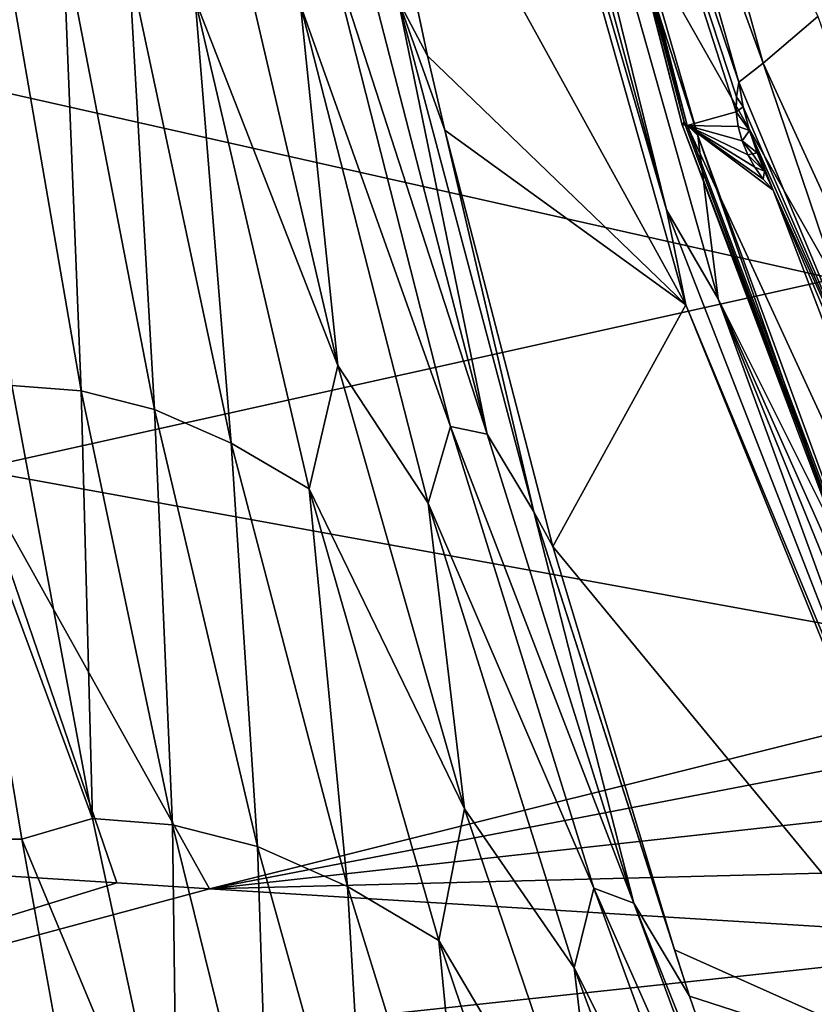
# Model space of a CAD drawing. Header units: metres. Extents: x -23 to 245, y -35 to 23.
# Tile 116 of 166: x 200.14 to 202.47, y -9.48 to -6.59. Entities that reach past the tile are written whole.
import ezdxf

# ---------------------------------------------------------------- set-up
doc = ezdxf.new("R2010")
doc.units = ezdxf.units.M
doc.layers.add('solid_509092_SW0002', color=7, linetype='CONTINUOUS')

msp = doc.modelspace()

# ---------------------------------------------------------------- linework, layer by layer
at = {"layer": 'solid_509092_SW0002'}
for points in [[(202.082916, -6.90309, 272.751007), (201.464325, -4.492791, 272.690247), (201.463165, -4.495369, 272.628235)], [(202.097244, -6.904845, 272.65155), (201.463165, -4.495369, 272.628235), (201.463577, -4.495594, 272.620117)], [(202.097244, -6.904845, 272.65155), (202.082916, -6.90309, 272.751007), (201.463165, -4.495369, 272.628235)], [(202.097244, -6.904845, 272.65155), (201.463577, -4.495594, 272.620117), (201.472488, -4.496437, 272.550446)], [(202.082916, -6.90309, 272.751007), (201.468948, -4.490386, 272.729248), (201.464325, -4.492791, 272.690247)], [(202.087997, -6.895325, 272.851898), (201.495392, -4.481657, 272.822357), (201.468948, -4.490386, 272.729248)], [(202.082916, -6.90309, 272.751007), (202.087997, -6.895325, 272.851898), (201.468948, -4.490386, 272.729248)], [(202.097244, -6.904845, 272.65155), (201.472488, -4.496437, 272.550446), (201.474854, -4.496398, 272.539215)], [(202.097244, -6.904845, 272.65155), (201.474854, -4.496398, 272.539215), (201.477448, -4.496317, 272.528168)], [(202.24118, -6.864216, 272.176147), (202.097244, -6.904845, 272.65155), (201.477448, -4.496317, 272.528168)], [(202.241653, -6.820269, 272.139069), (202.24118, -6.864216, 272.176147), (201.477448, -4.496317, 272.528168)], [(202.248734, -6.777184, 272.088776), (202.241653, -6.820269, 272.139069), (201.477448, -4.496317, 272.528168)], [(201.93103, -5.653558, 272.025543), (202.248734, -6.777184, 272.088776), (201.477448, -4.496317, 272.528168)], [(201.777481, -5.716494, 272.881317), (201.495392, -4.481657, 272.822357), (202.087997, -6.895325, 272.851898)], [(202.036865, -7.15246, 273.560425), (201.408203, -5.006721, 273.554779), (201.400772, -4.804543, 273.433807)], [(201.504852, -4.994551, 273.342224), (202.036865, -7.15246, 273.560425), (201.400772, -4.804543, 273.433807)], [(201.504852, -4.994551, 273.342224), (202.188232, -7.413139, 273.478241), (202.036865, -7.15246, 273.560425)], [(202.128281, -6.933777, 272.951202), (202.188232, -7.413139, 273.478241), (201.504852, -4.994551, 273.342224)], [(202.128281, -6.933777, 272.951202), (201.504852, -4.994551, 273.342224), (201.777481, -5.716494, 272.881317)], [(201.408203, -5.006721, 273.554779), (202.093262, -7.431279, 273.691132), (201.110229, -5.64819, 275.852539)], [(202.036865, -7.15246, 273.560425), (202.093262, -7.431279, 273.691132), (201.408203, -5.006721, 273.554779)], [(201.110229, -5.64819, 275.852539), (201.334473, -6.700476, 276.264709), (200.991745, -5.087526, 275.735474)], [(201.248291, -6.536327, 276.378387), (200.991745, -5.087526, 275.735474), (201.334473, -6.700476, 276.264709)], [(201.862137, -6.178475, 300.589539), (198.872742, -5.361264, 300.104004), (199.399628, -6.652114, 300.028534)], [(201.979996, -5.496159, 271.572876), (202.320084, -6.721617, 271.640564), (201.93103, -5.653558, 272.025543)], [(202.481247, -6.584472, 270.922974), (202.320084, -6.721617, 271.640564), (201.979996, -5.496159, 271.572876)], [(202.093262, -7.431279, 273.691132), (201.334473, -6.700476, 276.264709), (201.110229, -5.64819, 275.852539)], [(202.320084, -6.721617, 271.640564), (202.248734, -6.777184, 272.088776), (201.93103, -5.653558, 272.025543)], [(202.128281, -6.933777, 272.951202), (201.777481, -5.716494, 272.881317), (202.087997, -6.895325, 272.851898)], [(202.528732, -7.354871, 300.536713), (201.862137, -6.178475, 300.589539), (199.399628, -6.652114, 300.028534)], [(202.528732, -7.354871, 300.536713), (203.407837, -6.268963, 300.884338), (201.862137, -6.178475, 300.589539)], [(200.746414, -6.21644, 276.85498), (201.070755, -7.609534, 277.558563), (200.652588, -6.534546, 277.10791)], [(200.961258, -6.551292, 276.874481), (201.070755, -7.609534, 277.558563), (200.746414, -6.21644, 276.85498)], [(200.31691, -7.683947, 277.923737), (200.077484, -6.299707, 277.148926), (200.263885, -6.344761, 277.147736)], [(200.114044, -7.667913, 277.912598), (200.077484, -6.299707, 277.148926), (200.31691, -7.683947, 277.923737)], [(200.532501, -7.73842, 277.927826), (200.263885, -6.344761, 277.147736), (200.457565, -6.42597, 277.135925)], [(200.31691, -7.683947, 277.923737), (200.263885, -6.344761, 277.147736), (200.532501, -7.73842, 277.927826)], [(200.961258, -6.551292, 276.874481), (201.036072, -6.348427, 276.636505), (201.402145, -7.787995, 277.322937)], [(201.036072, -6.348427, 276.636505), (201.134399, -6.356465, 276.478333), (201.509323, -7.810761, 277.13974)], [(201.402145, -7.787995, 277.322937), (201.036072, -6.348427, 276.636505), (201.509323, -7.810761, 277.13974)], [(201.509323, -7.810761, 277.13974), (201.134399, -6.356465, 276.478333), (201.248291, -6.536327, 276.378387)], [(200.758301, -7.837435, 277.925598), (200.457565, -6.42597, 277.135925), (200.652588, -6.534546, 277.10791)], [(200.532501, -7.73842, 277.927826), (200.457565, -6.42597, 277.135925), (200.758301, -7.837435, 277.925598)], [(200.758301, -7.837435, 277.925598), (200.652588, -6.534546, 277.10791), (200.987335, -7.971129, 277.908997)], [(201.070755, -7.609534, 277.558563), (200.987335, -7.971129, 277.908997), (200.652588, -6.534546, 277.10791)], [(201.336502, -8.01351, 277.634064), (201.070755, -7.609534, 277.558563), (200.961258, -6.551292, 276.874481)], [(201.336502, -8.01351, 277.634064), (200.961258, -6.551292, 276.874481), (201.402145, -7.787995, 277.322937)], [(201.248291, -6.536327, 276.378387), (201.334473, -6.700476, 276.264709), (201.385681, -6.918479, 276.36203)], [(201.647095, -8.038634, 277.050171), (201.248291, -6.536327, 276.378387), (201.385681, -6.918479, 276.36203)], [(201.509323, -7.810761, 277.13974), (201.248291, -6.536327, 276.378387), (201.647095, -8.038634, 277.050171)], [(202.481247, -6.584472, 270.922974), (203.311325, -8.880233, 271.088226), (202.320084, -6.721617, 271.640564)], [(202.528732, -7.354871, 300.536713), (199.399628, -6.652114, 300.028534), (200.00621, -7.914559, 299.934479)], [(202.093262, -7.431279, 273.691132), (201.385681, -6.918479, 276.36203), (201.334473, -6.700476, 276.264709)], [(202.320084, -6.721617, 271.640564), (202.727798, -7.925434, 271.72171), (202.248734, -6.777184, 272.088776)], [(203.311325, -8.880233, 271.088226), (202.727798, -7.925434, 271.72171), (202.320084, -6.721617, 271.640564)], [(202.262131, -6.849413, 272.139313), (202.241653, -6.820269, 272.139069), (202.248734, -6.777184, 272.088776)], [(202.727798, -7.925434, 271.72171), (202.262131, -6.849413, 272.139313), (202.248734, -6.777184, 272.088776)], [(202.262131, -6.849413, 272.139313), (202.24118, -6.864216, 272.176147), (202.241653, -6.820269, 272.139069)], [(202.262131, -6.849413, 272.139313), (202.280441, -6.919049, 272.162292), (202.24118, -6.864216, 272.176147)], [(202.727798, -7.925434, 271.72171), (202.280441, -6.919049, 272.162292), (202.262131, -6.849413, 272.139313)], [(202.24118, -6.864216, 272.176147), (202.24707, -6.907974, 272.198486), (202.097244, -6.904845, 272.65155)], [(202.280441, -6.919049, 272.162292), (202.24707, -6.907974, 272.198486), (202.24118, -6.864216, 272.176147)], [(202.082916, -6.90309, 272.751007), (202.959518, -9.22636, 272.924927), (202.087997, -6.895325, 272.851898)], [(202.973999, -9.228854, 272.826111), (202.959518, -9.22636, 272.924927), (202.082916, -6.90309, 272.751007)], [(202.097244, -6.904845, 272.65155), (202.973999, -9.228854, 272.826111), (202.082916, -6.90309, 272.751007)], [(202.128281, -6.933777, 272.951202), (202.087997, -6.895325, 272.851898), (202.963623, -9.215913, 273.025604)], [(202.959518, -9.22636, 272.924927), (202.963623, -9.215913, 273.025604), (202.087997, -6.895325, 272.851898)], [(203.146667, -9.180057, 272.267517), (202.973999, -9.228854, 272.826111), (202.097244, -6.904845, 272.65155)], [(202.349808, -7.09437, 272.108917), (203.146667, -9.180057, 272.267517), (202.097244, -6.904845, 272.65155)], [(202.320816, -7.062167, 272.149567), (202.349808, -7.09437, 272.108917), (202.097244, -6.904845, 272.65155)], [(202.295959, -7.027463, 272.179901), (202.320816, -7.062167, 272.149567), (202.097244, -6.904845, 272.65155)], [(202.275665, -6.991131, 272.198639), (202.295959, -7.027463, 272.179901), (202.097244, -6.904845, 272.65155)], [(202.258545, -6.950076, 272.205902), (202.275665, -6.991131, 272.198639), (202.097244, -6.904845, 272.65155)], [(202.24707, -6.907974, 272.198486), (202.258545, -6.950076, 272.205902), (202.097244, -6.904845, 272.65155)], [(201.703079, -8.140519, 276.991455), (201.647095, -8.038634, 277.050171), (201.385681, -6.918479, 276.36203)], [(202.093262, -7.431279, 273.691132), (201.703079, -8.140519, 276.991455), (201.385681, -6.918479, 276.36203)], [(202.546341, -8.129264, 273.033203), (202.188232, -7.413139, 273.478241), (202.128281, -6.933777, 272.951202)], [(202.546341, -8.129264, 273.033203), (202.128281, -6.933777, 272.951202), (202.963623, -9.215913, 273.025604)], [(202.280441, -6.919049, 272.162292), (202.258545, -6.950076, 272.205902), (202.24707, -6.907974, 272.198486)], [(202.280441, -6.919049, 272.162292), (202.302383, -6.98442, 272.161133), (202.258545, -6.950076, 272.205902)], [(202.280441, -6.919049, 272.162292), (202.349808, -7.09437, 272.108917), (202.302383, -6.98442, 272.161133)], [(202.727798, -7.925434, 271.72171), (202.349808, -7.09437, 272.108917), (202.280441, -6.919049, 272.162292)], [(202.289108, -6.988023, 272.179749), (202.275665, -6.991131, 272.198639), (202.258545, -6.950076, 272.205902)], [(202.289108, -6.988023, 272.179749), (202.258545, -6.950076, 272.205902), (202.302383, -6.98442, 272.161133)], [(202.289108, -6.988023, 272.179749), (202.324081, -7.038576, 272.143341), (202.275665, -6.991131, 272.198639)], [(202.324081, -7.038576, 272.143341), (202.295959, -7.027463, 272.179901), (202.275665, -6.991131, 272.198639)], [(202.289108, -6.988023, 272.179749), (202.302383, -6.98442, 272.161133), (202.324081, -7.038576, 272.143341)], [(202.302383, -6.98442, 272.161133), (202.349808, -7.09437, 272.108917), (202.324081, -7.038576, 272.143341)], [(202.324081, -7.038576, 272.143341), (202.320816, -7.062167, 272.149567), (202.295959, -7.027463, 272.179901)], [(202.324081, -7.038576, 272.143341), (202.349808, -7.09437, 272.108917), (202.320816, -7.062167, 272.149567)], [(203.201828, -9.103734, 271.816071), (203.146667, -9.180057, 272.267517), (202.349808, -7.09437, 272.108917)], [(202.727798, -7.925434, 271.72171), (203.201828, -9.103734, 271.816071), (202.349808, -7.09437, 272.108917)], [(202.918335, -9.416444, 273.735901), (202.093262, -7.431279, 273.691132), (202.036865, -7.15246, 273.560425)], [(202.188232, -7.413139, 273.478241), (202.918335, -9.416444, 273.735901), (202.036865, -7.15246, 273.560425)], [(202.528732, -7.354871, 300.536713), (200.00621, -7.914559, 299.934479), (203.261536, -8.505132, 300.469116)], [(202.188232, -7.413139, 273.478241), (203.132904, -9.738556, 273.66629), (202.918335, -9.416444, 273.735901)], [(203.029953, -9.298778, 273.128571), (203.132904, -9.738556, 273.66629), (202.188232, -7.413139, 273.478241)], [(203.029953, -9.298778, 273.128571), (202.188232, -7.413139, 273.478241), (202.546341, -8.129264, 273.033203)], [(202.093262, -7.431279, 273.691132), (203.040268, -9.762384, 273.879639), (201.703079, -8.140519, 276.991455)], [(202.918335, -9.416444, 273.735901), (203.040268, -9.762384, 273.879639), (202.093262, -7.431279, 273.691132)], [(201.070755, -7.609534, 277.558563), (201.442963, -8.910126, 278.397827), (200.987335, -7.971129, 277.908997)], [(201.336502, -8.01351, 277.634064), (201.442963, -8.910126, 278.397827), (201.070755, -7.609534, 277.558563)], [(199.95607, -7.873572, 278.018158), (200.114044, -7.667913, 277.912598), (200.350861, -8.938383, 278.832458)], [(200.350861, -8.938383, 278.832458), (200.114044, -7.667913, 277.912598), (200.31691, -7.683947, 277.923737)], [(200.585495, -8.957072, 278.844971), (200.31691, -7.683947, 277.923737), (200.532501, -7.73842, 277.927826)], [(200.350861, -8.938383, 278.832458), (200.31691, -7.683947, 277.923737), (200.585495, -8.957072, 278.844971)], [(200.835678, -9.02125, 278.854553), (200.532501, -7.73842, 277.927826), (200.758301, -7.837435, 277.925598)], [(200.585495, -8.957072, 278.844971), (200.532501, -7.73842, 277.927826), (200.835678, -9.02125, 278.854553)], [(201.336502, -8.01351, 277.634064), (201.402145, -7.787995, 277.322937), (201.82309, -9.143005, 278.143219)], [(201.402145, -7.787995, 277.322937), (201.509323, -7.810761, 277.13974), (201.940903, -9.187138, 277.931915)], [(201.82309, -9.143005, 278.143219), (201.402145, -7.787995, 277.322937), (201.940903, -9.187138, 277.931915)], [(201.940903, -9.187138, 277.931915), (201.509323, -7.810761, 277.13974), (201.647095, -8.038634, 277.050171)], [(201.099091, -9.138141, 278.862915), (200.758301, -7.837435, 277.925598), (200.987335, -7.971129, 277.908997)], [(200.835678, -9.02125, 278.854553), (200.758301, -7.837435, 277.925598), (201.099091, -9.138141, 278.862915)], [(152.096558, -9.156903, 268.322388), (199.95607, -7.873572, 278.018158), (200.142838, -8.999601, 278.850647)], [(200.142838, -8.999601, 278.850647), (199.95607, -7.873572, 278.018158), (200.350861, -8.938383, 278.832458)], [(200.00621, -7.914559, 299.934479), (197.629303, -8.953897, 299.256073), (200.422119, -9.127951, 299.776825)], [(200.00621, -7.914559, 299.934479), (200.422119, -9.127951, 299.776825), (200.694611, -9.144907, 299.827515)], [(200.00621, -7.914559, 299.934479), (200.694611, -9.144907, 299.827515), (203.261536, -8.505132, 300.469116)], [(201.099091, -9.138141, 278.862915), (200.987335, -7.971129, 277.908997), (201.367569, -9.29735, 278.859009)], [(201.442963, -8.910126, 278.397827), (201.367569, -9.29735, 278.859009), (200.987335, -7.971129, 277.908997)], [(201.765549, -9.377353, 278.537384), (201.442963, -8.910126, 278.397827), (201.336502, -8.01351, 277.634064)], [(201.765549, -9.377353, 278.537384), (201.336502, -8.01351, 277.634064), (201.82309, -9.143005, 278.143219)], [(202.059784, -9.324032, 277.75354), (202.104111, -9.46054, 277.852051), (201.647095, -8.038634, 277.050171)], [(201.940903, -9.187138, 277.931915), (201.647095, -8.038634, 277.050171), (202.104111, -9.46054, 277.852051)], [(201.703079, -8.140519, 276.991455), (202.059784, -9.324032, 277.75354), (201.647095, -8.038634, 277.050171)], [(203.040268, -9.762384, 273.879639), (202.059784, -9.324032, 277.75354), (201.703079, -8.140519, 276.991455)], [(203.261536, -8.505132, 300.469116), (200.694611, -9.144907, 299.827515), (203.250473, -8.654126, 300.43689)], [(203.250473, -8.654126, 300.43689), (200.694611, -9.144907, 299.827515), (203.234528, -8.865385, 300.390228)], [(203.234528, -8.865385, 300.390228), (200.694611, -9.144907, 299.827515), (203.217957, -9.080709, 300.341461)], [(201.442963, -8.910126, 278.397827), (201.852112, -10.116944, 279.355469), (201.367569, -9.29735, 278.859009)], [(201.765549, -9.377353, 278.537384), (201.852112, -10.116944, 279.355469), (201.442963, -8.910126, 278.397827)], [(198.072861, -9.851081, 299.145416), (200.422119, -9.127951, 299.776825), (197.629303, -8.953897, 299.256073)], [(200.142838, -8.999601, 278.850647), (200.350861, -8.938383, 278.832458), (200.600479, -10.095306, 279.877472)], [(200.600479, -10.095306, 279.877472), (200.350861, -8.938383, 278.832458), (200.585495, -8.957072, 278.844971)], [(200.871872, -10.11769, 279.891235), (200.585495, -8.957072, 278.844971), (200.835678, -9.02125, 278.854553)], [(200.600479, -10.095306, 279.877472), (200.585495, -8.957072, 278.844971), (200.871872, -10.11769, 279.891235)], [(152.096558, -9.156903, 268.322388), (200.142838, -8.999601, 278.850647), (200.243713, -9.55495, 279.328918)], [(200.243713, -9.55495, 279.328918), (200.142838, -8.999601, 278.850647), (200.600479, -10.095306, 279.877472)], [(201.161652, -10.192512, 279.906586), (200.835678, -9.02125, 278.854553), (201.099091, -9.138141, 278.862915)], [(200.871872, -10.11769, 279.891235), (200.835678, -9.02125, 278.854553), (201.161652, -10.192512, 279.906586)], [(203.217957, -9.080709, 300.341461), (200.694611, -9.144907, 299.827515), (203.200729, -9.30003, 300.290497)], [(198.072861, -9.851081, 299.145416), (200.694611, -9.144907, 299.827515), (200.422119, -9.127951, 299.776825)], [(152.096558, -9.156903, 268.322388), (200.243713, -9.55495, 279.328918), (151.910233, -10.284185, 269.258423)], [(198.072861, -9.851081, 299.145416), (203.200729, -9.30003, 300.290497), (200.694611, -9.144907, 299.827515)], [(201.46759, -10.328071, 279.926147), (201.099091, -9.138141, 278.862915), (201.367569, -9.29735, 278.859009)], [(201.161652, -10.192512, 279.906586), (201.099091, -9.138141, 278.862915), (201.46759, -10.328071, 279.926147)], [(201.765549, -9.377353, 278.537384), (201.82309, -9.143005, 278.143219), (202.287491, -10.412672, 279.080475)], [(201.82309, -9.143005, 278.143219), (201.940903, -9.187138, 277.931915), (202.417908, -10.484546, 278.838837)], [(202.287491, -10.412672, 279.080475), (201.82309, -9.143005, 278.143219), (202.417908, -10.484546, 278.838837)], [(201.940903, -9.187138, 277.931915), (202.104111, -9.46054, 277.852051), (202.460083, -10.490776, 278.67511)], [(202.417908, -10.484546, 278.838837), (201.940903, -9.187138, 277.931915), (202.460083, -10.490776, 278.67511)], [(198.072861, -9.851081, 299.145416), (198.553848, -10.722537, 299.028717), (203.200729, -9.30003, 300.290497)], [(198.553848, -10.722537, 299.028717), (203.055206, -11.021654, 299.847198), (203.200729, -9.30003, 300.290497)], [(201.46759, -10.328071, 279.926147), (201.367569, -9.29735, 278.859009), (201.780273, -10.513855, 279.93573)], [(201.852112, -10.116944, 279.355469), (201.780273, -10.513855, 279.93573), (201.367569, -9.29735, 278.859009)], [(203.040268, -9.762384, 273.879639), (202.104111, -9.46054, 277.852051), (202.059784, -9.324032, 277.75354)], [(202.23555, -10.643308, 279.564087), (201.852112, -10.116944, 279.355469), (201.765549, -9.377353, 278.537384)], [(202.23555, -10.643308, 279.564087), (201.765549, -9.377353, 278.537384), (202.287491, -10.412672, 279.080475)], [(203.040268, -9.762384, 273.879639), (202.460083, -10.490776, 278.67511), (202.104111, -9.46054, 277.852051)]]:
    msp.add_3dface(points, dxfattribs=at)

doc.saveas('drawing.dxf')
